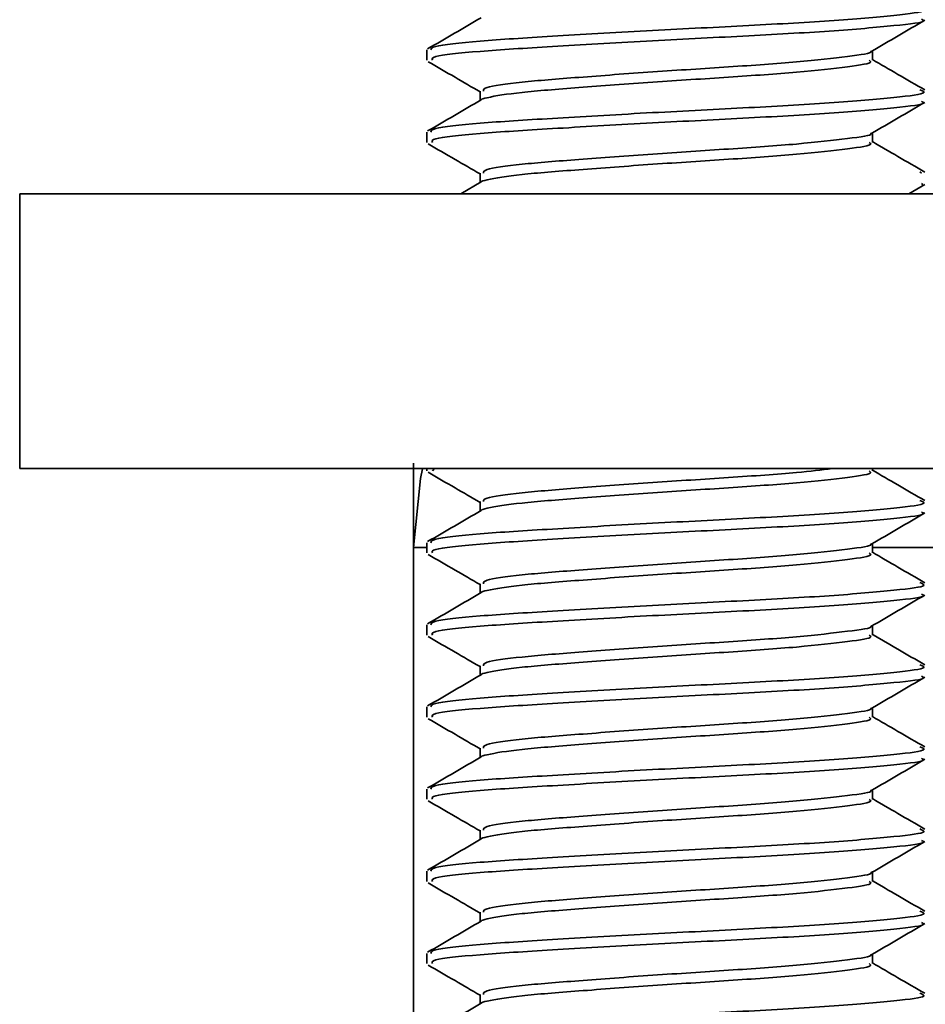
# Model space of a CAD drawing. Header units: millimetres. Extents: x 2 to 1120, y -2 to 861.
# Tile 83 of 226: x 313.73 to 316.65, y 540.32 to 543.49. Entities that reach past the tile are written whole.
import ezdxf

# ---------------------------------------------------------------- set-up
doc = ezdxf.new("R2010")
doc.units = ezdxf.units.MM

msp = doc.modelspace()

# ---------------------------------------------------------------- linework, layer by layer
at = {"color": 7, "linetype": 'Continuous', "lineweight": 35}
for p, q in [((315.0411, 543.3962), (315.0411, 543.3632)), ((316.4779, 543.3631), (316.4779, 543.3937)), ((315.2129, 543.2639), (315.2129, 543.2332)), ((315.0411, 543.1316), (315.0411, 543.0986)), ((316.4779, 543.0985), (316.4779, 543.1291)), ((315.2129, 542.9993), (315.2129, 542.9686)), ((316.6361, 542.9993), (316.631, 543.0031)), ((315.217, 542.971), (315.1514, 542.9329)), ((316.5957, 542.9329), (316.6474, 542.9629)), ((316.6404, 542.963), (316.6361, 542.9663)), ((313.7287, 542.0473), (313.7287, 542.9329)), ((313.7287, 542.9329), (317.9573, 542.9329)), ((314.9987, 541.8322), (314.9987, 542.0655)), ((313.7287, 542.0473), (317.9573, 542.0473)), ((315.0411, 542.0473), (315.0411, 542.0403)), ((315.0595, 542.0403), (315.066, 542.0473)), ((316.4779, 542.0402), (316.4779, 542.0473)), ((315.2129, 541.941), (315.2129, 541.9103)), ((314.9987, 541.7947), (314.9987, 541.8322)), ((315.0411, 541.8087), (315.0411, 541.7757)), ((316.4779, 541.7756), (316.4779, 541.8062)), ((315.0411, 541.7933), (314.9987, 541.7933)), ((314.9987, 541.7933), (314.9987, 540.178)), ((315.2129, 541.6764), (315.2129, 541.6457)), ((315.0411, 541.5441), (315.0411, 541.5111)), ((316.4779, 541.511), (316.4779, 541.5416)), ((315.2129, 541.4118), (315.2129, 541.3811)), ((315.0411, 541.2795), (315.0411, 541.2465)), ((316.4779, 541.2465), (316.4779, 541.277)), ((315.2129, 541.1472), (315.2129, 541.1165)), ((315.0411, 541.015), (315.0411, 540.982)), ((316.4779, 540.9819), (316.4779, 541.0124)), ((315.2129, 540.8827), (315.2129, 540.852)), ((315.0411, 540.7504), (315.0411, 540.7174)), ((316.4779, 540.7173), (316.4779, 540.7479)), ((315.2129, 540.6181), (315.2129, 540.5874)), ((315.0411, 540.4858), (315.0411, 540.4528)), ((316.4779, 540.4527), (316.4779, 540.4833)), ((315.2129, 540.3535), (315.2129, 540.3228))]:
    msp.add_line(p, q, dxfattribs=at)
at = {"color": 8, "linetype": 'Continuous', "lineweight": 35}
for p, q in [((314.9994, 541.8322), (314.9987, 541.8322)), ((316.9427, 541.7933), (316.4779, 541.7933))]:
    msp.add_line(p, q, dxfattribs=at)
at = {"color": 7, "linetype": 'Continuous', "lineweight": 35, "flags": 128}
msp.add_lwpolyline([(314.9987, 541.7933), (315.0206, 542.0156), (315.0273, 542.0468)], dxfattribs=at)
at = {"color": 7, "linetype": 'Continuous', "lineweight": 35}
for points, knots in [([(315.0547, 543.3962), (315.055, 543.4001), (315.0557, 543.4096), (315.1981, 543.4251), (315.4386, 543.44), (315.7447, 543.458), (316.0655, 543.474), (316.3549, 543.4899), (316.5596, 543.508), (316.6598, 543.5205), (316.6386, 543.5292), (316.631, 543.5323)], [0, 0, 0, 0, 0.08386, 0.2066471, 0.3256083, 0.44947, 0.5701622, 0.6908544, 0.8147161, 0.9336773, 1, 1, 1, 1]), ([(315.217, 543.5002), (315.1882, 543.4834), (315.1305, 543.4499), (315.0729, 543.4165), (315.044, 543.3998)], [0, 0, 0, 0, 0.499703, 1, 1, 1, 1]), ([(315.0595, 543.3632), (315.0578, 543.367), (315.0537, 543.3765), (315.1987, 543.3921), (315.4384, 543.4069), (315.7448, 543.425), (316.0653, 543.4409), (316.3554, 543.4569), (316.5577, 543.4749), (316.6555, 543.4862), (316.6399, 543.4936), (316.6361, 543.4954)], [0, 0, 0, 0, 0.0860913, 0.2123551, 0.3346846, 0.4620534, 0.5861629, 0.7102723, 0.8376411, 0.9599706, 1, 1, 1, 1]), ([(316.4745, 543.3917), (316.5033, 543.4084), (316.561, 543.4419), (316.6186, 543.4754), (316.6474, 543.4921)], [0, 0, 0, 0, 0.499673, 1, 1, 1, 1]), ([(315.2236, 543.2639), (315.2238, 543.2678), (315.2244, 543.2773), (315.3364, 543.2928), (315.5255, 543.3077), (315.7663, 543.3257), (316.0182, 543.3417), (316.2471, 543.3576), (316.4029, 543.3758), (316.4792, 543.3856), (316.4722, 543.3914), (316.4719, 543.3917)], [0, 0, 0, 0, 0.08919, 0.219781, 0.34629, 0.478028, 0.606384, 0.73474, 0.866478, 0.992987, 1, 1, 1, 1]), ([(315.0459, 543.3584), (315.0747, 543.3417), (315.1304, 543.3094), (315.186, 543.2771), (315.2129, 543.2615)], [0, 0, 0, 0, 0.517043, 1, 1, 1, 1]), ([(315.217, 543.2356), (315.217, 543.2356), (315.2156, 543.2378), (315.2492, 543.2461), (315.332, 543.2597), (315.5267, 543.2747), (315.7659, 543.2927), (316.0184, 543.3086), (316.2464, 543.3246), (316.4055, 543.3426), (316.4824, 543.3539), (316.4702, 543.3613), (316.4671, 543.3631)], [0, 0, 0, 0, 0.000039, 0.051927, 0.182916, 0.309809, 0.441948, 0.570694, 0.69944, 0.831579, 0.958473, 1, 1, 1, 1]), ([(316.6467, 543.2675), (316.6179, 543.2842), (316.5616, 543.3168), (316.5053, 543.3496), (316.4779, 543.3655)], [0, 0, 0, 0, 0.512468, 1, 1, 1, 1]), ([(315.0547, 543.1316), (315.055, 543.1355), (315.0557, 543.145), (315.1981, 543.1606), (315.4386, 543.1754), (315.7447, 543.1934), (316.0655, 543.2094), (316.3549, 543.2253), (316.5596, 543.2434), (316.6598, 543.2559), (316.6386, 543.2646), (316.631, 543.2677)], [0, 0, 0, 0, 0.08386, 0.206647, 0.325608, 0.44947, 0.570162, 0.690854, 0.814716, 0.933677, 1, 1, 1, 1]), ([(315.217, 543.2356), (315.1882, 543.2189), (315.1305, 543.1853), (315.0729, 543.1519), (315.044, 543.1352)], [0, 0, 0, 0, 0.499703, 1, 1, 1, 1]), ([(315.0595, 543.0986), (315.0578, 543.1025), (315.0537, 543.1119), (315.1987, 543.1275), (315.4384, 543.1424), (315.7448, 543.1604), (316.0653, 543.1763), (316.3554, 543.1923), (316.5577, 543.2104), (316.6555, 543.2216), (316.6399, 543.229), (316.6361, 543.2308)], [0, 0, 0, 0, 0.086091, 0.212355, 0.334685, 0.462053, 0.586163, 0.710272, 0.837641, 0.959971, 1, 1, 1, 1]), ([(316.4745, 543.1271), (316.5033, 543.1439), (316.561, 543.1774), (316.6186, 543.2108), (316.6474, 543.2275)], [0, 0, 0, 0, 0.499673, 1, 1, 1, 1]), ([(315.2236, 542.9993), (315.2238, 543.0032), (315.2244, 543.0127), (315.3364, 543.0283), (315.5255, 543.0431), (315.7663, 543.0612), (316.0182, 543.0771), (316.2471, 543.093), (316.4029, 543.1112), (316.4792, 543.121), (316.4722, 543.1268), (316.4719, 543.1271)], [0, 0, 0, 0, 0.08919, 0.219781, 0.34629, 0.478028, 0.606384, 0.73474, 0.866478, 0.992987, 1, 1, 1, 1]), ([(315.0459, 543.0938), (315.0747, 543.0771), (315.1304, 543.0448), (315.186, 543.0125), (315.2129, 542.9969)], [0, 0, 0, 0, 0.517043, 1, 1, 1, 1]), ([(315.217, 542.971), (315.217, 542.971), (315.2156, 542.9732), (315.2492, 542.9815), (315.332, 542.9951), (315.5267, 543.0101), (315.7659, 543.0281), (316.0184, 543.044), (316.2464, 543.06), (316.4055, 543.0781), (316.4824, 543.0893), (316.4702, 543.0967), (316.4671, 543.0985)], [0, 0, 0, 0, 0.0000394, 0.0519268, 0.1829155, 0.3098088, 0.4419481, 0.5706941, 0.6994401, 0.8315794, 0.9584727, 1, 1, 1, 1]), ([(316.6467, 543.0029), (316.6179, 543.0196), (316.5616, 543.0523), (316.5053, 543.085), (316.4779, 543.1009)], [0, 0, 0, 0, 0.512468, 1, 1, 1, 1]), ([(315.0459, 542.0355), (315.0747, 542.0188), (315.1304, 541.9865), (315.186, 541.9542), (315.2129, 541.9386)], [0, 0, 0, 0, 0.517043, 1, 1, 1, 1]), ([(315.217, 541.9127), (315.217, 541.9127), (315.2156, 541.9149), (315.2492, 541.9232), (315.332, 541.9368), (315.5267, 541.9517), (315.7659, 541.9697), (316.0184, 541.9857), (316.2464, 542.0016), (316.4055, 542.0197), (316.4824, 542.031), (316.4702, 542.0384), (316.4671, 542.0402)], [0, 0, 0, 0, 0.000039, 0.051927, 0.182916, 0.309809, 0.441948, 0.570694, 0.69944, 0.831579, 0.958473, 1, 1, 1, 1]), ([(315.2236, 541.941), (315.2238, 541.9449), (315.2244, 541.9544), (315.3364, 541.9699), (315.5254, 541.9848), (315.7666, 542.0028), (316.0169, 542.0187), (316.2284, 542.0332), (316.3134, 542.0431), (316.3491, 542.0473)], [0, 0, 0, 0, 0.107743, 0.265499, 0.418323, 0.577465, 0.73252, 0.887575, 1, 1, 1, 1]), ([(316.6467, 541.9445), (316.6179, 541.9613), (316.5616, 541.9939), (316.5053, 542.0266), (316.4779, 542.0426)], [0, 0, 0, 0, 0.512468, 1, 1, 1, 1]), ([(315.0547, 541.8087), (315.055, 541.8126), (315.0557, 541.8221), (315.1981, 541.8376), (315.4386, 541.8525), (315.7447, 541.8705), (316.0655, 541.8865), (316.3549, 541.9024), (316.5596, 541.9205), (316.6598, 541.933), (316.6386, 541.9417), (316.631, 541.9448)], [0, 0, 0, 0, 0.08386, 0.206647, 0.325608, 0.44947, 0.570162, 0.690854, 0.814716, 0.933677, 1, 1, 1, 1]), ([(315.217, 541.9127), (315.1882, 541.8959), (315.1305, 541.8624), (315.0729, 541.829), (315.044, 541.8123)], [0, 0, 0, 0, 0.499703, 1, 1, 1, 1]), ([(315.0595, 541.7757), (315.0578, 541.7795), (315.0537, 541.789), (315.1987, 541.8046), (315.4384, 541.8194), (315.7448, 541.8375), (316.0653, 541.8534), (316.3554, 541.8694), (316.5577, 541.8874), (316.6555, 541.8987), (316.6399, 541.9061), (316.6361, 541.9079)], [0, 0, 0, 0, 0.0860913, 0.2123551, 0.3346846, 0.4620534, 0.5861629, 0.7102723, 0.8376411, 0.9599706, 1, 1, 1, 1]), ([(316.4745, 541.8042), (316.5033, 541.8209), (316.561, 541.8544), (316.6186, 541.8879), (316.6474, 541.9046)], [0, 0, 0, 0, 0.499673, 1, 1, 1, 1]), ([(315.2236, 541.6764), (315.2238, 541.6803), (315.2244, 541.6898), (315.3364, 541.7053), (315.5255, 541.7202), (315.7663, 541.7382), (316.0182, 541.7542), (316.2471, 541.7701), (316.4029, 541.7883), (316.4792, 541.7981), (316.4722, 541.8039), (316.4719, 541.8042)], [0, 0, 0, 0, 0.08919, 0.219781, 0.34629, 0.478028, 0.606384, 0.73474, 0.866478, 0.992987, 1, 1, 1, 1]), ([(315.217, 541.6481), (315.217, 541.6481), (315.2156, 541.6503), (315.2492, 541.6586), (315.332, 541.6722), (315.5267, 541.6872), (315.7659, 541.7052), (316.0184, 541.7211), (316.2464, 541.7371), (316.4055, 541.7551), (316.4824, 541.7664), (316.4702, 541.7738), (316.4671, 541.7756)], [0, 0, 0, 0, 0.000039, 0.051927, 0.182916, 0.309809, 0.441948, 0.570694, 0.69944, 0.831579, 0.958473, 1, 1, 1, 1]), ([(316.6467, 541.68), (316.6179, 541.6967), (316.5616, 541.7293), (316.5053, 541.7621), (316.4779, 541.778)], [0, 0, 0, 0, 0.512468, 1, 1, 1, 1]), ([(315.0459, 541.7709), (315.0747, 541.7542), (315.1304, 541.7219), (315.186, 541.6896), (315.2129, 541.674)], [0, 0, 0, 0, 0.517043, 1, 1, 1, 1]), ([(315.0547, 541.5441), (315.055, 541.548), (315.0557, 541.5575), (315.1981, 541.5731), (315.4386, 541.5879), (315.7447, 541.6059), (316.0655, 541.6219), (316.3549, 541.6378), (316.5596, 541.6559), (316.6598, 541.6684), (316.6386, 541.6771), (316.631, 541.6802)], [0, 0, 0, 0, 0.08386, 0.206647, 0.325608, 0.44947, 0.570162, 0.690854, 0.814716, 0.933677, 1, 1, 1, 1]), ([(315.217, 541.6481), (315.1882, 541.6314), (315.1305, 541.5978), (315.0729, 541.5644), (315.044, 541.5477)], [0, 0, 0, 0, 0.499703, 1, 1, 1, 1]), ([(315.0595, 541.5111), (315.0578, 541.515), (315.0537, 541.5244), (315.1987, 541.54), (315.4384, 541.5549), (315.7448, 541.5729), (316.0653, 541.5888), (316.3554, 541.6048), (316.5577, 541.6229), (316.6555, 541.6341), (316.6399, 541.6415), (316.6361, 541.6433)], [0, 0, 0, 0, 0.086091, 0.212355, 0.334685, 0.462053, 0.586163, 0.710272, 0.837641, 0.959971, 1, 1, 1, 1]), ([(316.4745, 541.5396), (316.5033, 541.5564), (316.561, 541.5899), (316.6186, 541.6233), (316.6474, 541.64)], [0, 0, 0, 0, 0.4996727, 1, 1, 1, 1]), ([(315.2236, 541.4118), (315.2238, 541.4157), (315.2244, 541.4252), (315.3364, 541.4408), (315.5255, 541.4556), (315.7663, 541.4737), (316.0182, 541.4896), (316.2471, 541.5055), (316.4029, 541.5237), (316.4792, 541.5335), (316.4722, 541.5393), (316.4719, 541.5396)], [0, 0, 0, 0, 0.08919, 0.219781, 0.34629, 0.478028, 0.606384, 0.73474, 0.866478, 0.992987, 1, 1, 1, 1]), ([(315.0459, 541.5063), (315.0747, 541.4896), (315.1304, 541.4573), (315.186, 541.425), (315.2129, 541.4094)], [0, 0, 0, 0, 0.517043, 1, 1, 1, 1]), ([(315.217, 541.3835), (315.217, 541.3835), (315.2156, 541.3857), (315.2492, 541.394), (315.332, 541.4076), (315.5267, 541.4226), (315.7659, 541.4406), (316.0184, 541.4565), (316.2464, 541.4725), (316.4055, 541.4906), (316.4824, 541.5018), (316.4702, 541.5092), (316.4671, 541.511)], [0, 0, 0, 0, 0.000039, 0.051927, 0.182916, 0.309809, 0.441948, 0.570694, 0.69944, 0.831579, 0.958473, 1, 1, 1, 1]), ([(316.6467, 541.4154), (316.6179, 541.4321), (316.5616, 541.4648), (316.5053, 541.4975), (316.4779, 541.5134)], [0, 0, 0, 0, 0.512468, 1, 1, 1, 1]), ([(315.0547, 541.2795), (315.055, 541.2834), (315.0557, 541.2929), (315.1981, 541.3085), (315.4386, 541.3233), (315.7447, 541.3414), (316.0655, 541.3573), (316.3549, 541.3733), (316.5596, 541.3913), (316.6598, 541.4038), (316.6386, 541.4125), (316.631, 541.4156)], [0, 0, 0, 0, 0.08386, 0.206647, 0.325608, 0.44947, 0.570162, 0.690854, 0.814716, 0.933677, 1, 1, 1, 1]), ([(315.217, 541.3835), (315.1882, 541.3668), (315.1305, 541.3333), (315.0729, 541.2998), (315.044, 541.2831)], [0, 0, 0, 0, 0.499703, 1, 1, 1, 1]), ([(315.0595, 541.2465), (315.0578, 541.2504), (315.0537, 541.2598), (315.1987, 541.2754), (315.4384, 541.2903), (315.7448, 541.3083), (316.0653, 541.3242), (316.3554, 541.3402), (316.5577, 541.3583), (316.6555, 541.3695), (316.6399, 541.3769), (316.6361, 541.3788)], [0, 0, 0, 0, 0.0860913, 0.2123551, 0.3346846, 0.4620534, 0.5861629, 0.7102723, 0.8376411, 0.9599706, 1, 1, 1, 1]), ([(316.4745, 541.275), (316.5033, 541.2918), (316.561, 541.3253), (316.6186, 541.3587), (316.6474, 541.3754)], [0, 0, 0, 0, 0.499673, 1, 1, 1, 1]), ([(315.2236, 541.1472), (315.2238, 541.1511), (315.2244, 541.1606), (315.3364, 541.1762), (315.5255, 541.1911), (315.7663, 541.2091), (316.0182, 541.225), (316.2471, 541.241), (316.4029, 541.2591), (316.4792, 541.2689), (316.4722, 541.2747), (316.4719, 541.2751)], [0, 0, 0, 0, 0.08919, 0.219781, 0.34629, 0.478028, 0.606384, 0.73474, 0.866478, 0.992987, 1, 1, 1, 1]), ([(315.0459, 541.2417), (315.0747, 541.225), (315.1304, 541.1928), (315.186, 541.1604), (315.2129, 541.1448)], [0, 0, 0, 0, 0.517043, 1, 1, 1, 1]), ([(315.217, 541.1189), (315.217, 541.1189), (315.2156, 541.1211), (315.2492, 541.1294), (315.332, 541.143), (315.5267, 541.158), (315.7659, 541.176), (316.0184, 541.192), (316.2464, 541.2079), (316.4055, 541.226), (316.4824, 541.2373), (316.4702, 541.2446), (316.4671, 541.2465)], [0, 0, 0, 0, 0.000039, 0.051927, 0.182916, 0.309809, 0.441948, 0.570694, 0.69944, 0.831579, 0.958473, 1, 1, 1, 1]), ([(316.6467, 541.1508), (316.6179, 541.1675), (316.5616, 541.2002), (316.5053, 541.2329), (316.4779, 541.2488)], [0, 0, 0, 0, 0.512468, 1, 1, 1, 1]), ([(315.0547, 541.015), (315.055, 541.0188), (315.0557, 541.0283), (315.1981, 541.0439), (315.4386, 541.0588), (315.7447, 541.0768), (316.0655, 541.0927), (316.3549, 541.1087), (316.5596, 541.1267), (316.6598, 541.1392), (316.6386, 541.1479), (316.631, 541.151)], [0, 0, 0, 0, 0.08386, 0.206647, 0.325608, 0.44947, 0.570162, 0.690854, 0.814716, 0.933677, 1, 1, 1, 1]), ([(315.217, 541.1189), (315.1882, 541.1022), (315.1305, 541.0687), (315.0729, 541.0352), (315.044, 541.0185)], [0, 0, 0, 0, 0.499703, 1, 1, 1, 1]), ([(315.0595, 540.982), (315.0578, 540.9858), (315.0537, 540.9952), (315.1987, 541.0108), (315.4384, 541.0257), (315.7448, 541.0437), (316.0653, 541.0597), (316.3554, 541.0756), (316.5577, 541.0937), (316.6555, 541.105), (316.6399, 541.1124), (316.6361, 541.1142)], [0, 0, 0, 0, 0.0860913, 0.2123551, 0.3346846, 0.4620534, 0.5861629, 0.7102723, 0.8376411, 0.9599706, 1, 1, 1, 1]), ([(316.4745, 541.0105), (316.5033, 541.0272), (316.561, 541.0607), (316.6186, 541.0941), (316.6474, 541.1109)], [0, 0, 0, 0, 0.499673, 1, 1, 1, 1]), ([(315.217, 540.8544), (315.217, 540.8544), (315.2156, 540.8565), (315.2492, 540.8648), (315.332, 540.8785), (315.5267, 540.8934), (315.7659, 540.9114), (316.0184, 540.9274), (316.2464, 540.9433), (316.4055, 540.9614), (316.4824, 540.9727), (316.4702, 540.9801), (316.4671, 540.9819)], [0, 0, 0, 0, 0.000039, 0.051927, 0.182916, 0.309809, 0.441948, 0.570694, 0.69944, 0.831579, 0.958473, 1, 1, 1, 1]), ([(315.2236, 540.8827), (315.2238, 540.8865), (315.2244, 540.896), (315.3364, 540.9116), (315.5255, 540.9265), (315.7663, 540.9445), (316.0182, 540.9604), (316.2471, 540.9764), (316.4029, 540.9945), (316.4792, 541.0043), (316.4722, 541.0102), (316.4719, 541.0105)], [0, 0, 0, 0, 0.08919, 0.219781, 0.34629, 0.478028, 0.606384, 0.73474, 0.866478, 0.992987, 1, 1, 1, 1]), ([(316.6467, 540.8862), (316.6179, 540.9029), (316.5616, 540.9356), (316.5053, 540.9683), (316.4779, 540.9843)], [0, 0, 0, 0, 0.512468, 1, 1, 1, 1]), ([(315.0459, 540.9772), (315.0747, 540.9605), (315.1304, 540.9282), (315.186, 540.8958), (315.2129, 540.8802)], [0, 0, 0, 0, 0.517043, 1, 1, 1, 1]), ([(315.0547, 540.7504), (315.055, 540.7542), (315.0557, 540.7637), (315.1981, 540.7793), (315.4386, 540.7942), (315.7447, 540.8122), (316.0655, 540.8282), (316.3549, 540.8441), (316.5596, 540.8622), (316.6598, 540.8746), (316.6386, 540.8833), (316.631, 540.8865)], [0, 0, 0, 0, 0.08386, 0.2066471, 0.3256083, 0.44947, 0.5701622, 0.6908544, 0.8147161, 0.9336773, 1, 1, 1, 1]), ([(315.217, 540.8544), (315.1882, 540.8376), (315.1305, 540.8041), (315.0729, 540.7707), (315.044, 540.7539)], [0, 0, 0, 0, 0.499703, 1, 1, 1, 1]), ([(315.0595, 540.7174), (315.0578, 540.7212), (315.0537, 540.7306), (315.1987, 540.7462), (315.4384, 540.7611), (315.7448, 540.7791), (316.0653, 540.7951), (316.3554, 540.811), (316.5577, 540.8291), (316.6555, 540.8404), (316.6399, 540.8478), (316.6361, 540.8496)], [0, 0, 0, 0, 0.0860913, 0.2123551, 0.3346846, 0.4620534, 0.5861629, 0.7102723, 0.8376411, 0.9599706, 1, 1, 1, 1]), ([(316.4745, 540.7459), (316.5033, 540.7626), (316.561, 540.7961), (316.6186, 540.8295), (316.6474, 540.8463)], [0, 0, 0, 0, 0.499673, 1, 1, 1, 1]), ([(315.2236, 540.6181), (315.2238, 540.6219), (315.2244, 540.6314), (315.3364, 540.647), (315.5255, 540.6619), (315.7663, 540.6799), (316.0182, 540.6959), (316.2471, 540.7118), (316.4029, 540.7299), (316.4792, 540.7398), (316.4722, 540.7456), (316.4719, 540.7459)], [0, 0, 0, 0, 0.08919, 0.219781, 0.34629, 0.478028, 0.606384, 0.73474, 0.866478, 0.992987, 1, 1, 1, 1]), ([(315.0459, 540.7126), (315.0747, 540.6959), (315.1304, 540.6636), (315.186, 540.6313), (315.2129, 540.6156)], [0, 0, 0, 0, 0.517043, 1, 1, 1, 1]), ([(315.217, 540.5898), (315.217, 540.5898), (315.2156, 540.592), (315.2492, 540.6002), (315.332, 540.6139), (315.5267, 540.6288), (315.7659, 540.6468), (316.0184, 540.6628), (316.2464, 540.6787), (316.4055, 540.6968), (316.4824, 540.7081), (316.4702, 540.7155), (316.4671, 540.7173)], [0, 0, 0, 0, 0.000039, 0.051927, 0.182916, 0.309809, 0.441948, 0.570694, 0.69944, 0.831579, 0.958473, 1, 1, 1, 1]), ([(316.6467, 540.6216), (316.6179, 540.6384), (316.5616, 540.671), (316.5053, 540.7037), (316.4779, 540.7197)], [0, 0, 0, 0, 0.512468, 1, 1, 1, 1]), ([(315.0547, 540.4858), (315.055, 540.4896), (315.0557, 540.4992), (315.1981, 540.5147), (315.4386, 540.5296), (315.7447, 540.5476), (316.0655, 540.5636), (316.3549, 540.5795), (316.5596, 540.5976), (316.6598, 540.61), (316.6386, 540.6188), (316.631, 540.6219)], [0, 0, 0, 0, 0.08386, 0.206647, 0.325608, 0.44947, 0.570162, 0.690854, 0.814716, 0.933677, 1, 1, 1, 1]), ([(315.217, 540.5898), (315.1882, 540.573), (315.1305, 540.5395), (315.0729, 540.5061), (315.044, 540.4893)], [0, 0, 0, 0, 0.499703, 1, 1, 1, 1]), ([(315.0595, 540.4528), (315.0578, 540.4566), (315.0537, 540.4661), (315.1987, 540.4817), (315.4384, 540.4965), (315.7448, 540.5145), (316.0653, 540.5305), (316.3554, 540.5464), (316.5577, 540.5645), (316.6555, 540.5758), (316.6399, 540.5832), (316.6361, 540.585)], [0, 0, 0, 0, 0.0860913, 0.2123551, 0.3346846, 0.4620534, 0.5861629, 0.7102723, 0.8376411, 0.9599706, 1, 1, 1, 1]), ([(316.4745, 540.4813), (316.5033, 540.498), (316.561, 540.5315), (316.6186, 540.565), (316.6474, 540.5817)], [0, 0, 0, 0, 0.499673, 1, 1, 1, 1]), ([(315.2236, 540.3535), (315.2238, 540.3574), (315.2244, 540.3669), (315.3364, 540.3824), (315.5255, 540.3973), (315.7663, 540.4153), (316.0182, 540.4313), (316.2471, 540.4472), (316.4029, 540.4654), (316.4792, 540.4752), (316.4722, 540.481), (316.4719, 540.4813)], [0, 0, 0, 0, 0.08919, 0.219781, 0.34629, 0.478028, 0.606384, 0.73474, 0.866478, 0.992987, 1, 1, 1, 1]), ([(315.0459, 540.448), (315.0747, 540.4313), (315.1304, 540.399), (315.186, 540.3667), (315.2129, 540.3511)], [0, 0, 0, 0, 0.517043, 1, 1, 1, 1]), ([(315.217, 540.3252), (315.217, 540.3252), (315.2156, 540.3274), (315.2492, 540.3357), (315.332, 540.3493), (315.5267, 540.3642), (315.7659, 540.3822), (316.0184, 540.3982), (316.2464, 540.4141), (316.4055, 540.4322), (316.4824, 540.4435), (316.4702, 540.4509), (316.4671, 540.4527)], [0, 0, 0, 0, 0.0000394, 0.0519268, 0.1829155, 0.3098088, 0.4419481, 0.5706941, 0.6994401, 0.8315794, 0.9584727, 1, 1, 1, 1]), ([(316.6467, 540.357), (316.6179, 540.3738), (316.5616, 540.4064), (316.5053, 540.4391), (316.4779, 540.4551)], [0, 0, 0, 0, 0.5124683, 1, 1, 1, 1]), ([(315.0547, 540.2212), (315.055, 540.2251), (315.0557, 540.2346), (315.1981, 540.2501), (315.4386, 540.265), (315.7447, 540.283), (316.0655, 540.299), (316.3549, 540.3149), (316.5596, 540.333), (316.6598, 540.3455), (316.6386, 540.3542), (316.631, 540.3573)], [0, 0, 0, 0, 0.08386, 0.206647, 0.325608, 0.44947, 0.570162, 0.690854, 0.814716, 0.933677, 1, 1, 1, 1]), ([(315.217, 540.3252), (315.1882, 540.3084), (315.1305, 540.2749), (315.0729, 540.2415), (315.044, 540.2248)], [0, 0, 0, 0, 0.499703, 1, 1, 1, 1])]:
    msp.add_open_spline(points, degree=3, knots=knots, dxfattribs=at)

doc.saveas('drawing.dxf')
